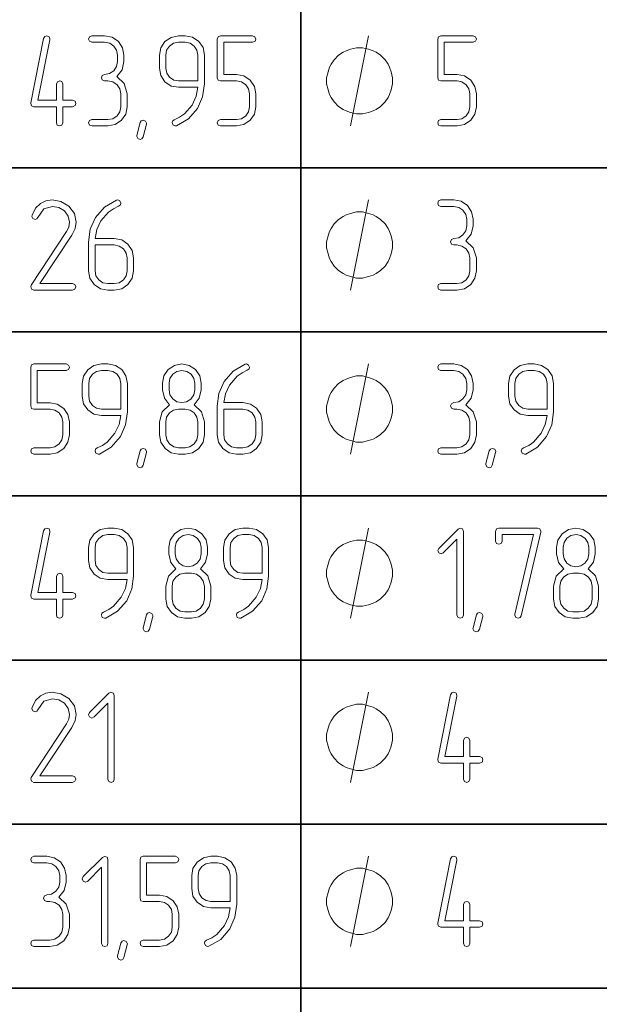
# Model space of a CAD drawing. Extents: x 0 to 594, y 0 to 420.
# Tile 28 of 33: x 326 to 348, y 304 to 342. Entities that reach past the tile are written whole.
import ezdxf

# ---------------------------------------------------------------- set-up
doc = ezdxf.new("R2010")
doc.units = 0

msp = doc.modelspace()

# ---------------------------------------------------------------- linework, layer by layer
at = {"color": 7, "lineweight": 35}
for p, q in [((336.474, 381.027), (336.474, 183.629)), ((305.262, 336.453), (384.725, 336.453)), ((305.262, 330.086), (384.725, 330.086)), ((305.262, 323.718), (384.725, 323.718)), ((305.262, 317.35), (384.725, 317.35)), ((305.262, 310.982), (384.725, 310.982)), ((305.262, 304.615), (384.725, 304.615))]:
    msp.add_line(p, q, dxfattribs=at)
at = {"color": 7, "lineweight": 13}
for points in [[(327.24, 339.072), (327.24, 339.701), (327.199, 339.793), (327.118, 339.824), (327.031, 339.788), (326.99, 339.701), (326.99, 339.072), (326.268, 339.072), (326.739, 341.42), (326.739, 341.451), (326.703, 341.538), (326.611, 341.574), (326.534, 341.548), (326.493, 341.472), (325.992, 338.974), (325.992, 338.944), (326.028, 338.857), (326.115, 338.821), (326.99, 338.821), (326.99, 338.197), (327.025, 338.105), (327.118, 338.074), (327.205, 338.105), (327.24, 338.197), (327.24, 338.821), (327.619, 338.821), (327.711, 338.862), (327.742, 338.949), (327.711, 339.036), (327.619, 339.072)], [(329.333, 339.988), (329.538, 340.249), (329.61, 340.571), (329.61, 340.822), (329.553, 341.108), (329.395, 341.354), (329.149, 341.518), (328.862, 341.574), (328.361, 341.574), (328.269, 341.533), (328.238, 341.446), (328.269, 341.359), (328.361, 341.323), (328.862, 341.323), (329.057, 341.282), (329.216, 341.175), (329.323, 341.011), (329.364, 340.822), (329.364, 340.571), (329.323, 340.377), (329.216, 340.218), (329.052, 340.105), (328.862, 340.075), (328.77, 340.034), (328.735, 339.947), (328.77, 339.86), (328.862, 339.824), (328.985, 339.824), (329.18, 339.783), (329.343, 339.675), (329.451, 339.512), (329.487, 339.322), (329.487, 338.821), (329.451, 338.627), (329.343, 338.468), (329.18, 338.355), (328.985, 338.325), (328.361, 338.325), (328.269, 338.284), (328.238, 338.197), (328.269, 338.11), (328.361, 338.074), (328.985, 338.074), (329.272, 338.125), (329.517, 338.294), (329.681, 338.534), (329.737, 338.821), (329.737, 339.322), (329.62, 339.716)], [(332.736, 339.711), (332.736, 340.822), (332.68, 341.113), (332.516, 341.354), (332.27, 341.518), (331.984, 341.574), (331.733, 341.574), (331.441, 341.512), (331.201, 341.349), (331.037, 341.103), (330.986, 340.822), (330.986, 340.32), (331.037, 340.029), (331.201, 339.788), (331.441, 339.624), (331.733, 339.573), (332.48, 339.573), (332.414, 339.225), (332.255, 338.887), (331.958, 338.545), (331.769, 338.412), (331.564, 338.314), (331.503, 338.268), (331.482, 338.202), (331.518, 338.11), (331.6, 338.074), (331.656, 338.079), (332.112, 338.35), (332.465, 338.754), (332.664, 339.21)], [(334.732, 338.821), (334.732, 339.322), (334.675, 339.609), (334.512, 339.849), (334.266, 340.013), (333.985, 340.069), (333.483, 340.069), (333.483, 341.323), (334.604, 341.323), (334.701, 341.364), (334.732, 341.446), (334.696, 341.533), (334.604, 341.574), (333.355, 341.574), (333.263, 341.538), (333.232, 341.446), (333.232, 339.947), (333.263, 339.849), (333.355, 339.819), (333.985, 339.819), (334.174, 339.783), (334.338, 339.675), (334.445, 339.512), (334.481, 339.322), (334.481, 338.821), (334.445, 338.627), (334.338, 338.468), (334.174, 338.355), (333.985, 338.325), (333.355, 338.325), (333.263, 338.284), (333.232, 338.197), (333.263, 338.11), (333.355, 338.074), (333.985, 338.074), (334.266, 338.125), (334.512, 338.294), (334.675, 338.534)], [(343.29, 338.821), (343.29, 339.322), (343.233, 339.609), (343.069, 339.849), (342.824, 340.013), (342.542, 340.069), (342.041, 340.069), (342.041, 341.323), (343.162, 341.323), (343.259, 341.364), (343.29, 341.446), (343.254, 341.533), (343.162, 341.574), (341.913, 341.574), (341.821, 341.538), (341.79, 341.446), (341.79, 339.947), (341.821, 339.849), (341.913, 339.819), (342.542, 339.819), (342.732, 339.783), (342.896, 339.675), (343.003, 339.512), (343.039, 339.322), (343.039, 338.821), (343.003, 338.627), (342.896, 338.468), (342.732, 338.355), (342.542, 338.325), (341.913, 338.325), (341.821, 338.284), (341.79, 338.197), (341.821, 338.11), (341.913, 338.074), (342.542, 338.074), (342.824, 338.125), (343.069, 338.294), (343.233, 338.534)], [(332.485, 339.824), (331.733, 339.824), (331.544, 339.855), (331.385, 339.967), (331.273, 340.126), (331.237, 340.32), (331.237, 340.822), (331.267, 341.011), (331.38, 341.175), (331.539, 341.282), (331.733, 341.323), (331.984, 341.323), (332.178, 341.282), (332.342, 341.175), (332.444, 341.011), (332.485, 340.822)], [(340.04, 339.824), (340.04, 339.941), (339.982, 340.174), (339.924, 340.349), (339.865, 340.466), (339.749, 340.641), (339.574, 340.816), (339.399, 340.932), (339.282, 340.991), (339.107, 341.049), (338.874, 341.107), (338.757, 341.107), (338.64, 341.107), (338.407, 341.049), (338.232, 340.991), (338.115, 340.932), (337.94, 340.816), (337.765, 340.641), (337.649, 340.466), (337.59, 340.349), (337.532, 340.174), (337.474, 339.941), (337.474, 339.824), (337.474, 339.707), (337.532, 339.474), (337.59, 339.299), (337.649, 339.182), (337.765, 339.007), (337.94, 338.832), (338.115, 338.716), (338.232, 338.657), (338.407, 338.599), (338.64, 338.541), (338.757, 338.541), (338.874, 338.541), (339.107, 338.599), (339.282, 338.657), (339.399, 338.716), (339.574, 338.832), (339.749, 339.007), (339.865, 339.182), (339.924, 339.299), (339.982, 339.474), (340.04, 339.707)], [(330.485, 338.14), (330.357, 337.649), (330.311, 337.572), (330.239, 337.547), (330.147, 337.588), (330.106, 337.67), (330.111, 337.705), (330.239, 338.202), (330.285, 338.273), (330.357, 338.299), (330.449, 338.263), (330.49, 338.181)], [(327.609, 331.706), (327.706, 331.747), (327.737, 331.829), (327.701, 331.921), (327.609, 331.957), (326.35, 331.957), (327.593, 333.84), (327.721, 334.101), (327.762, 334.347), (327.686, 334.679), (327.466, 334.961), (327.159, 335.145), (326.826, 335.206), (326.58, 335.17), (326.371, 335.068), (326.176, 334.879), (326.043, 334.613), (326.033, 334.567), (326.074, 334.48), (326.166, 334.444), (326.232, 334.469), (326.273, 334.526), (326.504, 334.853), (326.836, 334.95), (327.087, 334.904), (327.297, 334.776), (327.45, 334.577), (327.501, 334.347), (327.471, 334.162), (327.435, 334.075), (327.384, 333.978), (326.012, 331.901), (325.992, 331.839), (326.028, 331.747), (326.115, 331.706)], [(328.238, 333.569), (328.238, 332.453), (328.289, 332.167), (328.458, 331.926), (328.699, 331.757), (328.985, 331.706), (329.236, 331.706), (329.523, 331.757), (329.768, 331.926), (329.932, 332.167), (329.988, 332.453), (329.988, 332.955), (329.932, 333.241), (329.768, 333.487), (329.523, 333.651), (329.236, 333.707), (328.494, 333.707), (328.561, 334.05), (328.719, 334.387), (329.016, 334.73), (329.2, 334.863), (329.405, 334.961), (329.471, 335.012), (329.487, 335.078), (329.451, 335.165), (329.369, 335.206), (329.318, 335.196), (328.852, 334.925), (328.504, 334.521), (328.3, 334.065)], [(342.885, 333.62), (343.09, 333.881), (343.162, 334.203), (343.162, 334.454), (343.105, 334.741), (342.947, 334.986), (342.701, 335.15), (342.415, 335.206), (341.913, 335.206), (341.821, 335.165), (341.79, 335.078), (341.821, 334.991), (341.913, 334.955), (342.415, 334.955), (342.609, 334.915), (342.768, 334.807), (342.875, 334.643), (342.916, 334.454), (342.916, 334.203), (342.875, 334.009), (342.768, 333.85), (342.604, 333.738), (342.415, 333.707), (342.322, 333.666), (342.287, 333.579), (342.322, 333.492), (342.415, 333.456), (342.537, 333.456), (342.732, 333.415), (342.896, 333.308), (343.003, 333.144), (343.039, 332.955), (343.039, 332.453), (343.003, 332.259), (342.896, 332.1), (342.732, 331.988), (342.537, 331.957), (341.913, 331.957), (341.821, 331.916), (341.79, 331.829), (341.821, 331.742), (341.913, 331.706), (342.537, 331.706), (342.824, 331.757), (343.069, 331.926), (343.233, 332.167), (343.29, 332.453), (343.29, 332.955), (343.172, 333.349)], [(340.04, 333.456), (340.04, 333.573), (339.982, 333.806), (339.924, 333.981), (339.865, 334.098), (339.749, 334.273), (339.574, 334.448), (339.399, 334.565), (339.282, 334.623), (339.107, 334.681), (338.874, 334.74), (338.757, 334.74), (338.64, 334.74), (338.407, 334.681), (338.232, 334.623), (338.115, 334.565), (337.94, 334.448), (337.765, 334.273), (337.649, 334.098), (337.59, 333.981), (337.532, 333.806), (337.474, 333.573), (337.474, 333.456), (337.474, 333.34), (337.532, 333.106), (337.59, 332.931), (337.649, 332.815), (337.765, 332.639), (337.94, 332.465), (338.115, 332.348), (338.232, 332.29), (338.407, 332.231), (338.64, 332.173), (338.757, 332.173), (338.874, 332.173), (339.107, 332.231), (339.282, 332.29), (339.399, 332.348), (339.574, 332.465), (339.749, 332.639), (339.865, 332.815), (339.924, 332.931), (339.982, 333.106), (340.04, 333.34)], [(328.489, 333.456), (329.236, 333.456), (329.43, 333.415), (329.594, 333.308), (329.697, 333.144), (329.737, 332.955), (329.737, 332.453), (329.697, 332.259), (329.589, 332.1), (329.425, 331.988), (329.236, 331.957), (328.985, 331.957), (328.796, 331.988), (328.637, 332.1), (328.525, 332.259), (328.489, 332.453)], [(327.491, 326.086), (327.491, 326.587), (327.435, 326.874), (327.271, 327.114), (327.025, 327.278), (326.744, 327.334), (326.243, 327.334), (326.243, 328.588), (327.363, 328.588), (327.46, 328.629), (327.491, 328.711), (327.455, 328.798), (327.363, 328.839), (326.115, 328.839), (326.023, 328.803), (325.992, 328.711), (325.992, 327.211), (326.023, 327.114), (326.115, 327.083), (326.744, 327.083), (326.933, 327.048), (327.097, 326.94), (327.205, 326.776), (327.24, 326.587), (327.24, 326.086), (327.205, 325.891), (327.097, 325.733), (326.933, 325.62), (326.744, 325.589), (326.115, 325.589), (326.023, 325.548), (325.992, 325.461), (326.023, 325.374), (326.115, 325.339), (326.744, 325.339), (327.025, 325.39), (327.271, 325.559), (327.435, 325.799)], [(329.743, 326.976), (329.743, 328.086), (329.686, 328.378), (329.523, 328.618), (329.277, 328.782), (328.99, 328.839), (328.74, 328.839), (328.448, 328.777), (328.207, 328.613), (328.044, 328.368), (327.993, 328.086), (327.993, 327.585), (328.044, 327.293), (328.207, 327.053), (328.448, 326.889), (328.74, 326.838), (329.487, 326.838), (329.42, 326.49), (329.262, 326.152), (328.965, 325.809), (328.775, 325.676), (328.571, 325.579), (328.509, 325.533), (328.489, 325.466), (328.525, 325.374), (328.607, 325.339), (328.663, 325.344), (329.118, 325.615), (329.471, 326.019), (329.671, 326.474)], [(329.492, 327.089), (328.74, 327.089), (328.55, 327.119), (328.392, 327.232), (328.279, 327.39), (328.243, 327.585), (328.243, 328.086), (328.274, 328.276), (328.387, 328.439), (328.545, 328.547), (328.74, 328.588), (328.99, 328.588), (329.185, 328.547), (329.349, 328.439), (329.451, 328.276), (329.492, 328.086)], [(332.736, 326.086), (332.736, 326.587), (332.618, 326.981), (332.332, 327.252), (332.536, 327.513), (332.608, 327.836), (332.608, 328.091), (332.552, 328.378), (332.388, 328.618), (332.142, 328.782), (331.856, 328.839), (331.569, 328.782), (331.329, 328.618), (331.16, 328.373), (331.109, 328.091), (331.109, 327.836), (331.186, 327.508), (331.385, 327.252), (331.093, 326.976), (330.986, 326.587), (330.986, 326.086), (331.037, 325.799), (331.206, 325.559), (331.447, 325.39), (331.733, 325.339), (331.984, 325.339), (332.27, 325.39), (332.516, 325.559), (332.68, 325.799)], [(332.357, 327.836), (332.322, 327.636), (332.209, 327.477), (332.045, 327.37), (331.856, 327.339), (331.661, 327.37), (331.503, 327.483), (331.395, 327.641), (331.36, 327.836), (331.36, 328.091), (331.395, 328.281), (331.508, 328.444), (331.667, 328.547), (331.861, 328.588), (332.05, 328.547), (332.214, 328.439), (332.322, 328.281), (332.357, 328.091)], [(333.232, 327.201), (333.232, 326.086), (333.284, 325.799), (333.452, 325.559), (333.693, 325.39), (333.979, 325.339), (334.23, 325.339), (334.517, 325.39), (334.762, 325.559), (334.926, 325.799), (334.982, 326.086), (334.982, 326.587), (334.926, 326.874), (334.762, 327.119), (334.517, 327.283), (334.23, 327.339), (333.488, 327.339), (333.555, 327.682), (333.713, 328.02), (334.01, 328.363), (334.194, 328.496), (334.399, 328.593), (334.466, 328.644), (334.481, 328.711), (334.445, 328.798), (334.363, 328.839), (334.312, 328.828), (333.846, 328.557), (333.498, 328.153), (333.294, 327.697)], [(342.885, 327.252), (343.09, 327.513), (343.162, 327.836), (343.162, 328.086), (343.105, 328.373), (342.947, 328.618), (342.701, 328.782), (342.415, 328.839), (341.913, 328.839), (341.821, 328.798), (341.79, 328.711), (341.821, 328.624), (341.913, 328.588), (342.415, 328.588), (342.609, 328.547), (342.768, 328.439), (342.875, 328.276), (342.916, 328.086), (342.916, 327.836), (342.875, 327.641), (342.768, 327.483), (342.604, 327.37), (342.415, 327.339), (342.322, 327.298), (342.287, 327.211), (342.322, 327.124), (342.415, 327.089), (342.537, 327.089), (342.732, 327.048), (342.896, 326.94), (343.003, 326.776), (343.039, 326.587), (343.039, 326.086), (343.003, 325.891), (342.896, 325.733), (342.732, 325.62), (342.537, 325.589), (341.913, 325.589), (341.821, 325.548), (341.79, 325.461), (341.821, 325.374), (341.913, 325.339), (342.537, 325.339), (342.824, 325.39), (343.069, 325.559), (343.233, 325.799), (343.29, 326.086), (343.29, 326.587), (343.172, 326.981)], [(346.288, 326.976), (346.288, 328.086), (346.232, 328.378), (346.068, 328.618), (345.822, 328.782), (345.536, 328.839), (345.285, 328.839), (344.993, 328.777), (344.753, 328.613), (344.589, 328.368), (344.538, 328.086), (344.538, 327.585), (344.589, 327.293), (344.753, 327.053), (344.993, 326.889), (345.285, 326.838), (346.032, 326.838), (345.966, 326.49), (345.807, 326.152), (345.51, 325.809), (345.321, 325.676), (345.116, 325.579), (345.055, 325.533), (345.034, 325.466), (345.07, 325.374), (345.152, 325.339), (345.208, 325.344), (345.664, 325.615), (346.017, 326.019), (346.216, 326.474)], [(346.037, 327.089), (345.285, 327.089), (345.096, 327.119), (344.937, 327.232), (344.825, 327.39), (344.789, 327.585), (344.789, 328.086), (344.819, 328.276), (344.932, 328.439), (345.091, 328.547), (345.285, 328.588), (345.536, 328.588), (345.73, 328.547), (345.894, 328.439), (345.996, 328.276), (346.037, 328.086)], [(340.04, 327.089), (340.04, 327.205), (339.982, 327.439), (339.924, 327.613), (339.865, 327.73), (339.749, 327.905), (339.574, 328.08), (339.399, 328.197), (339.282, 328.255), (339.107, 328.314), (338.874, 328.372), (338.757, 328.372), (338.64, 328.372), (338.407, 328.314), (338.232, 328.255), (338.115, 328.197), (337.94, 328.08), (337.765, 327.905), (337.649, 327.73), (337.59, 327.613), (337.532, 327.439), (337.474, 327.205), (337.474, 327.089), (337.474, 326.972), (337.532, 326.738), (337.59, 326.564), (337.649, 326.447), (337.765, 326.272), (337.94, 326.097), (338.115, 325.98), (338.232, 325.922), (338.407, 325.863), (338.64, 325.805), (338.757, 325.805), (338.874, 325.805), (339.107, 325.863), (339.282, 325.922), (339.399, 325.98), (339.574, 326.097), (339.749, 326.272), (339.865, 326.447), (339.924, 326.564), (339.982, 326.738), (340.04, 326.972)], [(332.485, 326.086), (332.444, 325.891), (332.337, 325.733), (332.173, 325.62), (331.984, 325.589), (331.733, 325.589), (331.544, 325.62), (331.385, 325.733), (331.273, 325.891), (331.237, 326.086), (331.237, 326.587), (331.267, 326.776), (331.38, 326.94), (331.539, 327.048), (331.733, 327.089), (331.984, 327.089), (332.178, 327.048), (332.342, 326.94), (332.444, 326.776), (332.485, 326.587)], [(333.483, 327.089), (334.23, 327.089), (334.425, 327.048), (334.588, 326.94), (334.691, 326.776), (334.732, 326.587), (334.732, 326.086), (334.691, 325.891), (334.583, 325.733), (334.419, 325.62), (334.23, 325.589), (333.979, 325.589), (333.79, 325.62), (333.631, 325.733), (333.519, 325.891), (333.483, 326.086)], [(330.485, 325.405), (330.357, 324.914), (330.311, 324.837), (330.239, 324.811), (330.147, 324.852), (330.106, 324.934), (330.111, 324.97), (330.239, 325.466), (330.285, 325.538), (330.357, 325.564), (330.449, 325.528), (330.49, 325.446)], [(344.037, 325.405), (343.909, 324.914), (343.863, 324.837), (343.791, 324.811), (343.699, 324.852), (343.658, 324.934), (343.663, 324.97), (343.791, 325.466), (343.837, 325.538), (343.909, 325.564), (344.001, 325.528), (344.042, 325.446)], [(327.24, 319.969), (327.24, 320.598), (327.199, 320.69), (327.118, 320.721), (327.031, 320.685), (326.99, 320.598), (326.99, 319.969), (326.268, 319.969), (326.739, 322.317), (326.739, 322.348), (326.703, 322.435), (326.611, 322.471), (326.534, 322.445), (326.493, 322.368), (325.992, 319.871), (325.992, 319.841), (326.028, 319.754), (326.115, 319.718), (326.99, 319.718), (326.99, 319.094), (327.025, 319.001), (327.118, 318.971), (327.205, 319.001), (327.24, 319.094), (327.24, 319.718), (327.619, 319.718), (327.711, 319.759), (327.742, 319.846), (327.711, 319.933), (327.619, 319.969)], [(329.988, 320.608), (329.988, 321.719), (329.932, 322.01), (329.768, 322.251), (329.523, 322.415), (329.236, 322.471), (328.985, 322.471), (328.694, 322.409), (328.453, 322.246), (328.289, 322), (328.238, 321.719), (328.238, 321.217), (328.289, 320.925), (328.453, 320.685), (328.694, 320.521), (328.985, 320.47), (329.732, 320.47), (329.666, 320.122), (329.507, 319.784), (329.21, 319.442), (329.021, 319.309), (328.816, 319.211), (328.755, 319.165), (328.735, 319.099), (328.77, 319.007), (328.852, 318.971), (328.909, 318.976), (329.364, 319.247), (329.717, 319.651), (329.917, 320.107)], [(332.982, 319.718), (332.982, 320.219), (332.864, 320.613), (332.577, 320.885), (332.782, 321.146), (332.854, 321.468), (332.854, 321.724), (332.797, 322.01), (332.634, 322.251), (332.388, 322.415), (332.102, 322.471), (331.815, 322.415), (331.574, 322.251), (331.406, 322.005), (331.354, 321.724), (331.354, 321.468), (331.431, 321.14), (331.631, 320.885), (331.339, 320.608), (331.232, 320.219), (331.232, 319.718), (331.283, 319.431), (331.452, 319.191), (331.692, 319.022), (331.979, 318.971), (332.229, 318.971), (332.516, 319.022), (332.762, 319.191), (332.925, 319.431)], [(335.228, 320.608), (335.228, 321.719), (335.172, 322.01), (335.008, 322.251), (334.762, 322.415), (334.476, 322.471), (334.225, 322.471), (333.933, 322.409), (333.693, 322.246), (333.529, 322), (333.478, 321.719), (333.478, 321.217), (333.529, 320.925), (333.693, 320.685), (333.933, 320.521), (334.225, 320.47), (334.972, 320.47), (334.906, 320.122), (334.747, 319.784), (334.45, 319.442), (334.261, 319.309), (334.056, 319.211), (333.995, 319.165), (333.974, 319.099), (334.01, 319.007), (334.092, 318.971), (334.148, 318.976), (334.604, 319.247), (334.957, 319.651), (335.156, 320.107)], [(342.788, 319.094), (342.788, 322.343), (342.752, 322.435), (342.66, 322.466), (342.578, 322.43), (341.831, 321.683), (341.79, 321.596), (341.831, 321.509), (341.918, 321.468), (342.005, 321.509), (342.537, 322.046), (342.537, 319.094), (342.578, 319.001), (342.665, 318.971), (342.752, 319.001)], [(345.787, 322.317), (345.792, 322.353), (345.756, 322.435), (345.664, 322.471), (344.159, 322.471), (344.067, 322.435), (344.037, 322.343), (344.037, 321.969), (344.072, 321.877), (344.159, 321.847), (344.251, 321.877), (344.287, 321.969), (344.287, 322.22), (345.505, 322.22), (344.789, 319.124), (344.784, 319.088), (344.825, 319.001), (344.912, 318.971), (344.988, 318.996), (345.034, 319.068)], [(348.033, 319.718), (348.033, 320.219), (347.915, 320.613), (347.629, 320.885), (347.833, 321.146), (347.905, 321.468), (347.905, 321.724), (347.849, 322.01), (347.685, 322.251), (347.439, 322.415), (347.153, 322.471), (346.866, 322.415), (346.626, 322.251), (346.457, 322.005), (346.406, 321.724), (346.406, 321.468), (346.482, 321.14), (346.682, 320.885), (346.39, 320.608), (346.283, 320.219), (346.283, 319.718), (346.334, 319.431), (346.503, 319.191), (346.743, 319.022), (347.03, 318.971), (347.281, 318.971), (347.567, 319.022), (347.813, 319.191), (347.977, 319.431)], [(329.737, 320.721), (328.985, 320.721), (328.796, 320.751), (328.637, 320.864), (328.525, 321.023), (328.489, 321.217), (328.489, 321.719), (328.52, 321.908), (328.632, 322.072), (328.791, 322.179), (328.985, 322.22), (329.236, 322.22), (329.43, 322.179), (329.594, 322.072), (329.697, 321.908), (329.737, 321.719)], [(332.603, 321.468), (332.567, 321.268), (332.455, 321.11), (332.291, 321.002), (332.102, 320.972), (331.907, 321.002), (331.748, 321.115), (331.641, 321.273), (331.605, 321.468), (331.605, 321.724), (331.641, 321.913), (331.754, 322.077), (331.912, 322.179), (332.107, 322.22), (332.296, 322.179), (332.46, 322.072), (332.567, 321.913), (332.603, 321.724)], [(334.977, 320.721), (334.225, 320.721), (334.036, 320.751), (333.877, 320.864), (333.765, 321.023), (333.729, 321.217), (333.729, 321.719), (333.759, 321.908), (333.872, 322.072), (334.031, 322.179), (334.225, 322.22), (334.476, 322.22), (334.67, 322.179), (334.834, 322.072), (334.936, 321.908), (334.977, 321.719)], [(347.654, 321.468), (347.618, 321.268), (347.506, 321.11), (347.342, 321.002), (347.153, 320.972), (346.958, 321.002), (346.8, 321.115), (346.692, 321.273), (346.656, 321.468), (346.656, 321.724), (346.692, 321.913), (346.805, 322.077), (346.963, 322.179), (347.158, 322.22), (347.347, 322.179), (347.511, 322.072), (347.618, 321.913), (347.654, 321.724)], [(340.04, 320.721), (340.04, 320.837), (339.982, 321.071), (339.924, 321.246), (339.865, 321.362), (339.749, 321.537), (339.574, 321.712), (339.399, 321.829), (339.282, 321.887), (339.107, 321.946), (338.874, 322.004), (338.757, 322.004), (338.64, 322.004), (338.407, 321.946), (338.232, 321.887), (338.115, 321.829), (337.94, 321.712), (337.765, 321.537), (337.649, 321.362), (337.59, 321.246), (337.532, 321.071), (337.474, 320.837), (337.474, 320.721), (337.474, 320.604), (337.532, 320.371), (337.59, 320.196), (337.649, 320.079), (337.765, 319.904), (337.94, 319.729), (338.115, 319.612), (338.232, 319.554), (338.407, 319.496), (338.64, 319.437), (338.757, 319.437), (338.874, 319.437), (339.107, 319.496), (339.282, 319.554), (339.399, 319.612), (339.574, 319.729), (339.749, 319.904), (339.865, 320.079), (339.924, 320.196), (339.982, 320.371), (340.04, 320.604)], [(332.731, 319.718), (332.69, 319.523), (332.582, 319.365), (332.419, 319.252), (332.229, 319.222), (331.979, 319.222), (331.789, 319.252), (331.631, 319.365), (331.518, 319.523), (331.482, 319.718), (331.482, 320.219), (331.513, 320.409), (331.626, 320.572), (331.784, 320.68), (331.979, 320.721), (332.229, 320.721), (332.424, 320.68), (332.588, 320.572), (332.69, 320.409), (332.731, 320.219)], [(347.782, 319.718), (347.741, 319.523), (347.634, 319.365), (347.47, 319.252), (347.281, 319.222), (347.03, 319.222), (346.841, 319.252), (346.682, 319.365), (346.569, 319.523), (346.534, 319.718), (346.534, 320.219), (346.564, 320.409), (346.677, 320.572), (346.836, 320.68), (347.03, 320.721), (347.281, 320.721), (347.475, 320.68), (347.639, 320.572), (347.741, 320.409), (347.782, 320.219)], [(330.73, 319.037), (330.602, 318.546), (330.556, 318.469), (330.485, 318.444), (330.392, 318.485), (330.352, 318.567), (330.357, 318.602), (330.485, 319.099), (330.531, 319.17), (330.602, 319.196), (330.694, 319.16), (330.735, 319.078)], [(343.535, 319.037), (343.407, 318.546), (343.361, 318.469), (343.29, 318.444), (343.197, 318.485), (343.156, 318.567), (343.162, 318.602), (343.29, 319.099), (343.336, 319.17), (343.407, 319.196), (343.499, 319.16), (343.54, 319.078)], [(327.609, 312.603), (327.706, 312.644), (327.737, 312.726), (327.701, 312.818), (327.609, 312.854), (326.35, 312.854), (327.593, 314.737), (327.721, 314.998), (327.762, 315.243), (327.686, 315.576), (327.466, 315.858), (327.159, 316.042), (326.826, 316.103), (326.58, 316.067), (326.371, 315.965), (326.176, 315.776), (326.043, 315.51), (326.033, 315.464), (326.074, 315.377), (326.166, 315.341), (326.232, 315.366), (326.273, 315.423), (326.504, 315.75), (326.836, 315.847), (327.087, 315.801), (327.297, 315.673), (327.45, 315.474), (327.501, 315.243), (327.471, 315.059), (327.435, 314.972), (327.384, 314.875), (326.012, 312.798), (325.992, 312.736), (326.028, 312.644), (326.115, 312.603)], [(329.236, 312.726), (329.236, 315.975), (329.2, 316.067), (329.108, 316.098), (329.026, 316.062), (328.279, 315.315), (328.238, 315.228), (328.279, 315.141), (328.366, 315.1), (328.453, 315.141), (328.985, 315.678), (328.985, 312.726), (329.026, 312.634), (329.113, 312.603), (329.2, 312.634)], [(343.039, 313.601), (343.039, 314.23), (342.998, 314.322), (342.916, 314.353), (342.829, 314.317), (342.788, 314.23), (342.788, 313.601), (342.067, 313.601), (342.537, 315.95), (342.537, 315.98), (342.501, 316.067), (342.409, 316.103), (342.333, 316.078), (342.292, 316.001), (341.79, 313.504), (341.79, 313.473), (341.826, 313.386), (341.913, 313.35), (342.788, 313.35), (342.788, 312.726), (342.824, 312.634), (342.916, 312.603), (343.003, 312.634), (343.039, 312.726), (343.039, 313.35), (343.417, 313.35), (343.51, 313.391), (343.54, 313.478), (343.51, 313.565), (343.417, 313.601)], [(340.04, 314.353), (340.04, 314.47), (339.982, 314.703), (339.924, 314.878), (339.865, 314.995), (339.749, 315.17), (339.574, 315.345), (339.399, 315.461), (339.282, 315.52), (339.107, 315.578), (338.874, 315.636), (338.757, 315.636), (338.64, 315.636), (338.407, 315.578), (338.232, 315.52), (338.115, 315.461), (337.94, 315.345), (337.765, 315.17), (337.649, 314.995), (337.59, 314.878), (337.532, 314.703), (337.474, 314.47), (337.474, 314.353), (337.474, 314.236), (337.532, 314.003), (337.59, 313.828), (337.649, 313.711), (337.765, 313.536), (337.94, 313.361), (338.115, 313.245), (338.232, 313.186), (338.407, 313.128), (338.64, 313.07), (338.757, 313.07), (338.874, 313.07), (339.107, 313.128), (339.282, 313.186), (339.399, 313.245), (339.574, 313.361), (339.749, 313.536), (339.865, 313.711), (339.924, 313.828), (339.982, 314.003), (340.04, 314.236)], [(327.087, 308.149), (327.292, 308.41), (327.363, 308.732), (327.363, 308.983), (327.307, 309.27), (327.148, 309.515), (326.903, 309.679), (326.616, 309.735), (326.115, 309.735), (326.023, 309.694), (325.992, 309.607), (326.023, 309.521), (326.115, 309.485), (326.616, 309.485), (326.811, 309.444), (326.969, 309.336), (327.077, 309.173), (327.118, 308.983), (327.118, 308.732), (327.077, 308.538), (326.969, 308.379), (326.805, 308.267), (326.616, 308.236), (326.524, 308.195), (326.488, 308.108), (326.524, 308.021), (326.616, 307.985), (326.739, 307.985), (326.933, 307.944), (327.097, 307.837), (327.205, 307.673), (327.24, 307.484), (327.24, 306.982), (327.205, 306.788), (327.097, 306.629), (326.933, 306.517), (326.739, 306.486), (326.115, 306.486), (326.023, 306.445), (325.992, 306.358), (326.023, 306.271), (326.115, 306.235), (326.739, 306.235), (327.025, 306.287), (327.271, 306.455), (327.435, 306.696), (327.491, 306.982), (327.491, 307.484), (327.373, 307.878)], [(328.99, 306.358), (328.99, 309.607), (328.955, 309.7), (328.862, 309.73), (328.781, 309.694), (328.034, 308.947), (327.993, 308.86), (328.034, 308.773), (328.121, 308.732), (328.207, 308.773), (328.74, 309.311), (328.74, 306.358), (328.781, 306.266), (328.868, 306.235), (328.955, 306.266)], [(331.738, 306.982), (331.738, 307.484), (331.682, 307.771), (331.518, 308.011), (331.273, 308.175), (330.991, 308.231), (330.49, 308.231), (330.49, 309.485), (331.61, 309.485), (331.707, 309.526), (331.738, 309.607), (331.702, 309.694), (331.61, 309.735), (330.362, 309.735), (330.27, 309.7), (330.239, 309.607), (330.239, 308.108), (330.27, 308.011), (330.362, 307.98), (330.991, 307.98), (331.18, 307.944), (331.344, 307.837), (331.452, 307.673), (331.487, 307.484), (331.487, 306.982), (331.452, 306.788), (331.344, 306.629), (331.18, 306.517), (330.991, 306.486), (330.362, 306.486), (330.27, 306.445), (330.239, 306.358), (330.27, 306.271), (330.362, 306.235), (330.991, 306.235), (331.273, 306.287), (331.518, 306.455), (331.682, 306.696)], [(333.99, 307.873), (333.99, 308.983), (333.933, 309.275), (333.77, 309.515), (333.524, 309.679), (333.237, 309.735), (332.987, 309.735), (332.695, 309.674), (332.455, 309.51), (332.291, 309.265), (332.24, 308.983), (332.24, 308.482), (332.291, 308.19), (332.455, 307.95), (332.695, 307.786), (332.987, 307.735), (333.734, 307.735), (333.667, 307.387), (333.509, 307.049), (333.212, 306.706), (333.023, 306.573), (332.818, 306.476), (332.756, 306.43), (332.736, 306.363), (332.772, 306.271), (332.854, 306.235), (332.91, 306.241), (333.365, 306.512), (333.718, 306.916), (333.918, 307.371)], [(333.739, 307.985), (332.987, 307.985), (332.797, 308.016), (332.639, 308.129), (332.526, 308.287), (332.49, 308.482), (332.49, 308.983), (332.521, 309.173), (332.634, 309.336), (332.792, 309.444), (332.987, 309.485), (333.237, 309.485), (333.432, 309.444), (333.596, 309.336), (333.698, 309.173), (333.739, 308.983)], [(343.039, 307.233), (343.039, 307.863), (342.998, 307.955), (342.916, 307.985), (342.829, 307.95), (342.788, 307.863), (342.788, 307.233), (342.067, 307.233), (342.537, 309.582), (342.537, 309.613), (342.501, 309.7), (342.409, 309.735), (342.333, 309.71), (342.292, 309.633), (341.79, 307.136), (341.79, 307.105), (341.826, 307.018), (341.913, 306.982), (342.788, 306.982), (342.788, 306.358), (342.824, 306.266), (342.916, 306.235), (343.003, 306.266), (343.039, 306.358), (343.039, 306.982), (343.417, 306.982), (343.51, 307.023), (343.54, 307.11), (343.51, 307.197), (343.417, 307.233)], [(340.04, 307.985), (340.04, 308.102), (339.982, 308.335), (339.924, 308.51), (339.865, 308.627), (339.749, 308.802), (339.574, 308.977), (339.399, 309.094), (339.282, 309.152), (339.107, 309.21), (338.874, 309.269), (338.757, 309.269), (338.64, 309.269), (338.407, 309.21), (338.232, 309.152), (338.115, 309.094), (337.94, 308.977), (337.765, 308.802), (337.649, 308.627), (337.59, 308.51), (337.532, 308.335), (337.474, 308.102), (337.474, 307.985), (337.474, 307.869), (337.532, 307.635), (337.59, 307.46), (337.649, 307.344), (337.765, 307.169), (337.94, 306.994), (338.115, 306.877), (338.232, 306.819), (338.407, 306.76), (338.64, 306.702), (338.757, 306.702), (338.874, 306.702), (339.107, 306.76), (339.282, 306.819), (339.399, 306.877), (339.574, 306.994), (339.749, 307.169), (339.865, 307.344), (339.924, 307.46), (339.982, 307.635), (340.04, 307.869)], [(329.737, 306.302), (329.61, 305.811), (329.563, 305.734), (329.492, 305.708), (329.4, 305.749), (329.359, 305.831), (329.364, 305.867), (329.492, 306.363), (329.538, 306.435), (329.61, 306.461), (329.702, 306.425), (329.743, 306.343)]]:
    msp.add_lwpolyline(points, close=True, dxfattribs=at)
for points in [[(338.407, 338.074), (339.107, 341.574)], [(338.407, 331.706), (339.107, 335.206)], [(338.407, 325.339), (339.107, 328.839)], [(338.407, 318.971), (339.107, 322.471)], [(338.407, 312.603), (339.107, 316.103)], [(338.407, 306.235), (339.107, 309.735)]]:
    msp.add_lwpolyline(points, dxfattribs=at)

doc.saveas('drawing.dxf')
